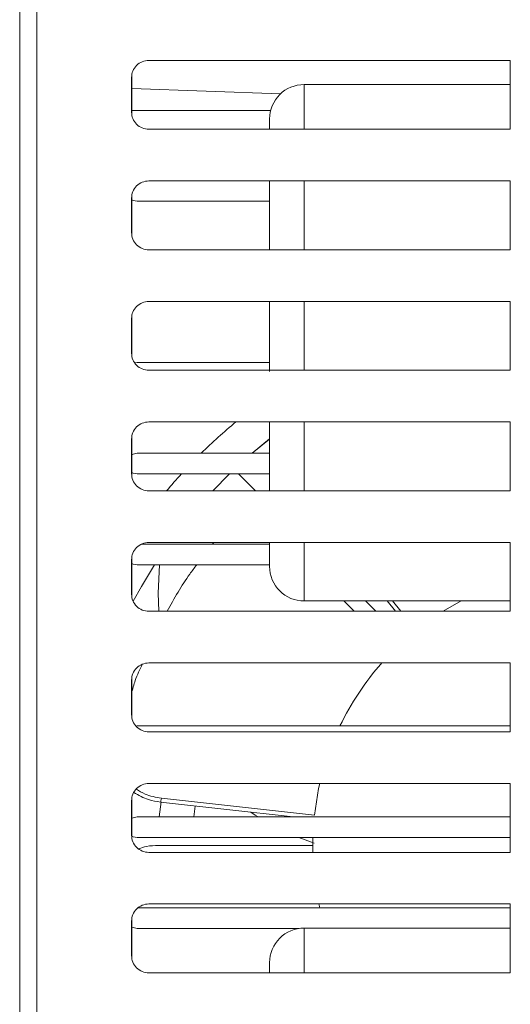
# Model space of a CAD drawing. Header units: millimetres. Extents: x -420 to 420, y -297 to 297.
# Tile 83 of 197: x -274 to -246, y 122 to 179. Entities that reach past the tile are written whole.
import ezdxf

# ---------------------------------------------------------------- set-up
doc = ezdxf.new("R2010")
doc.units = ezdxf.units.MM
doc.header["$MEASUREMENT"] = 0
doc.layers.add('layer 1', color=7, linetype='Continuous')

msp = doc.modelspace()

# ---------------------------------------------------------------- linework, layer by layer
at = {"layer": 'layer 1', "color": 7, "lineweight": 9}
for points in [[(-274.3289, 107.2447), (-274.3289, 107.2447), (-274.3289, 210.6544), (-274.3289, 210.6544)], [(-273.3243, 210.7729), (-273.3243, 210.7729), (-273.3243, 107.2447), (-273.3243, 107.2447)], [(-245.6963, 176.7332), (-245.6963, 176.7332), (-266.794, 176.7332), (-266.794, 176.7332)], [(-245.6963, 176.7332), (-245.6963, 176.7332), (-245.6963, 172.7146), (-245.6963, 172.7146)], [(-267.7786, 175.9284), (-267.7786, 175.9284), (-267.7786, 173.5193), (-267.7786, 173.5193)], [(-267.7988, 175.7286), (-267.7988, 175.7286), (-267.7988, 173.7192), (-267.7988, 173.7192)], [(-245.6963, 175.3267), (-245.6963, 175.3267), (-257.7321, 175.3267), (-257.7321, 175.3267)], [(-257.7321, 175.3267), (-257.7321, 175.3267), (-257.7321, 172.7146), (-257.7321, 172.7146)], [(-259.1067, 174.783), (-259.1067, 174.783), (-267.7786, 175.0857), (-267.7786, 175.0857)], [(-259.6777, 173.8197), (-259.6777, 173.8197), (-267.7786, 173.8197), (-267.7786, 173.8197)], [(-259.7414, 172.7146), (-259.7414, 172.7146), (-259.7414, 173.3174), (-259.7414, 173.3174)], [(-266.794, 172.7146), (-266.794, 172.7146), (-245.6963, 172.7146), (-245.6963, 172.7146)], [(-245.6963, 169.7007), (-245.6963, 169.7007), (-266.794, 169.7007), (-266.794, 169.7007)], [(-259.7414, 165.682), (-259.7414, 165.682), (-259.7414, 169.7207), (-259.7414, 169.7207)], [(-257.7321, 169.7007), (-257.7321, 169.7007), (-257.7321, 165.682), (-257.7321, 165.682)], [(-245.6963, 169.7007), (-245.6963, 169.7007), (-245.6963, 165.682), (-245.6963, 165.682)], [(-267.7988, 168.6959), (-267.7988, 168.6959), (-267.7988, 166.6867), (-267.7988, 166.6867)], [(-267.7786, 168.8959), (-267.7786, 168.8959), (-267.7786, 166.4867), (-267.7786, 166.4867)], [(-259.7414, 168.5151), (-259.7414, 168.5151), (-267.4772, 168.5151), (-267.4772, 168.5151)], [(-266.794, 165.682), (-266.794, 165.682), (-245.6963, 165.682), (-245.6963, 165.682)], [(-245.6963, 162.668), (-245.6963, 162.668), (-266.794, 162.668), (-266.794, 162.668)], [(-259.7414, 159.2317), (-259.7414, 159.2317), (-259.7414, 162.668), (-259.7414, 162.668)], [(-257.7321, 162.668), (-257.7321, 162.668), (-257.7321, 159.074), (-257.7321, 159.074)], [(-245.6963, 162.668), (-245.6963, 162.668), (-245.6963, 158.6494), (-245.6963, 158.6494)], [(-267.7988, 161.6634), (-267.7988, 161.6634), (-267.7988, 159.654), (-267.7988, 159.654)], [(-267.7786, 161.8633), (-267.7786, 161.8633), (-267.7786, 159.4542), (-267.7786, 159.4542)], [(-259.7414, 158.5878), (-259.7414, 158.5878), (-259.7414, 159.2317), (-259.7414, 159.2317)], [(-267.4772, 159.1116), (-267.4772, 159.1116), (-267.6272, 159.0927), (-267.6272, 159.0927)], [(-267.4772, 159.1116), (-267.4772, 159.1116), (-259.7414, 159.1116), (-259.7414, 159.1116)], [(-266.794, 158.6494), (-266.794, 158.6494), (-245.6963, 158.6494), (-245.6963, 158.6494)], [(-257.7321, 159.074), (-257.7321, 159.074), (-257.7321, 158.6494), (-257.7321, 158.6494)], [(-245.6963, 155.6355), (-245.6963, 155.6355), (-266.794, 155.6355), (-266.794, 155.6355)], [(-261.7161, 155.6355), (-262.4142, 155.0548), (-263.0872, 154.4448), (-263.7337, 153.807)], [(-259.7414, 151.6169), (-259.7414, 151.6169), (-259.7414, 155.6355), (-259.7414, 155.6355)], [(-257.7321, 155.6355), (-257.7321, 155.6355), (-257.7321, 151.6169), (-257.7321, 151.6169)], [(-245.6963, 155.6355), (-245.6963, 155.6355), (-245.6963, 151.6169), (-245.6963, 151.6169)], [(-267.7988, 154.6308), (-267.7988, 154.6308), (-267.7988, 152.6215), (-267.7988, 152.6215)], [(-267.7786, 154.8308), (-267.7786, 154.8308), (-267.7786, 152.4215), (-267.7786, 152.4215)], [(-260.7671, 153.807), (-260.7671, 153.807), (-259.7414, 154.6477), (-259.7414, 154.6477)], [(-267.4772, 153.807), (-267.4772, 153.807), (-259.7414, 153.807), (-259.7414, 153.807)], [(-259.7414, 152.6014), (-259.7414, 152.6014), (-267.4772, 152.6014), (-267.4772, 152.6014)], [(-264.8937, 152.6014), (-265.188, 152.2791), (-265.4758, 151.9508), (-265.7568, 151.6169)], [(-263.066, 151.6169), (-263.066, 151.6169), (-262.0923, 152.6014), (-262.0923, 152.6014)], [(-260.5724, 151.6169), (-260.5724, 151.6169), (-261.557, 152.6014), (-261.557, 152.6014)], [(-266.794, 151.6169), (-266.794, 151.6169), (-245.6963, 151.6169), (-245.6963, 151.6169)], [(-267.2321, 148.5024), (-267.2321, 148.5024), (-259.7414, 148.5024), (-259.7414, 148.5024)], [(-245.6963, 148.6029), (-245.6963, 148.6029), (-266.794, 148.6029), (-266.794, 148.6029)], [(-263.0128, 148.6029), (-263.0128, 148.6029), (-263.085, 148.5024), (-263.085, 148.5024)], [(-263.0799, 148.5024), (-263.0799, 148.5024), (-263.0038, 148.6029), (-263.0038, 148.6029)], [(-259.7414, 147.1964), (-259.7414, 147.1964), (-259.7414, 148.6029), (-259.7414, 148.6029)], [(-257.7321, 148.6029), (-257.7321, 148.6029), (-257.7321, 145.187), (-257.7321, 145.187)], [(-245.6963, 148.6029), (-245.6963, 148.6029), (-245.6963, 144.5842), (-245.6963, 144.5842)], [(-267.7786, 147.7981), (-267.7786, 147.7981), (-267.7786, 145.389), (-267.7786, 145.389)], [(-267.7988, 147.5982), (-267.7988, 147.5982), (-267.7988, 145.589), (-267.7988, 145.589)], [(-259.7414, 147.2968), (-259.7414, 147.2968), (-267.4772, 147.2968), (-267.4772, 147.2968)], [(-257.7321, 145.187), (-257.7321, 145.187), (-245.6963, 145.187), (-245.6963, 145.187)], [(-255.4213, 145.187), (-255.4213, 145.187), (-254.8185, 144.5842), (-254.8185, 144.5842)], [(-253.5399, 144.5842), (-253.5399, 144.5842), (-254.1427, 145.187), (-254.1427, 145.187)], [(-252.879, 145.187), (-252.879, 145.187), (-252.3966, 144.5842), (-252.3966, 144.5842)], [(-252.0903, 144.5842), (-252.0903, 144.5842), (-252.5728, 145.187), (-252.5728, 145.187)], [(-249.6231, 144.5842), (-249.6231, 144.5842), (-248.5626, 145.187), (-248.5626, 145.187)], [(-266.794, 144.5842), (-266.794, 144.5842), (-245.6963, 144.5842), (-245.6963, 144.5842)], [(-245.6963, 141.5704), (-245.6963, 141.5704), (-266.794, 141.5704), (-266.794, 141.5704)], [(-253.196, 141.5704), (-254.1756, 140.4628), (-254.9976, 139.2255), (-255.639, 137.8933)], [(-245.6963, 141.5704), (-245.6963, 141.5704), (-245.6963, 137.5517), (-245.6963, 137.5517)], [(-267.7988, 140.5656), (-267.7988, 140.5656), (-267.7988, 138.5564), (-267.7988, 138.5564)], [(-267.7786, 140.7656), (-267.7786, 140.7656), (-267.7786, 138.3565), (-267.7786, 138.3565)], [(-267.4772, 137.8933), (-267.4772, 137.8933), (-267.5453, 137.8894), (-267.5453, 137.8894)], [(-267.4772, 137.8933), (-267.4772, 137.8933), (-245.6963, 137.8933), (-245.6963, 137.8933)], [(-266.794, 137.5517), (-266.794, 137.5517), (-245.6963, 137.5517), (-245.6963, 137.5517)], [(-245.6963, 134.5377), (-245.6963, 134.5377), (-266.794, 134.5377), (-266.794, 134.5377)], [(-245.6963, 134.5377), (-245.6963, 134.5377), (-245.6963, 130.5191), (-245.6963, 130.5191)], [(-267.7988, 133.5331), (-267.7988, 133.5331), (-267.7988, 131.5238), (-267.7988, 131.5238)], [(-267.7786, 133.733), (-267.7786, 133.733), (-267.7786, 131.3238), (-267.7786, 131.3238)], [(-266.0647, 133.4594), (-266.0647, 133.4594), (-266.1819, 132.5887), (-266.1819, 132.5887)], [(-266.1057, 133.4477), (-266.1057, 133.4477), (-266.0573, 133.6828), (-266.0573, 133.6828)], [(-266.1057, 133.4477), (-266.1057, 133.4477), (-258.361, 132.5887), (-258.361, 132.5887)], [(-257.132, 132.693), (-257.132, 132.693), (-266.0573, 133.6828), (-266.0573, 133.6828)], [(-264.0827, 133.2232), (-264.0827, 133.2232), (-264.1707, 132.5887), (-264.1707, 132.5887)], [(-267.4772, 132.5887), (-267.4772, 132.5887), (-245.6963, 132.5887), (-245.6963, 132.5887)], [(-245.6963, 131.3831), (-245.6963, 131.3831), (-267.4772, 131.3831), (-267.4772, 131.3831)], [(-257.1393, 131.0526), (-257.1393, 131.0526), (-258.0335, 131.3831), (-258.0335, 131.3831)], [(-266.794, 130.5191), (-266.794, 130.5191), (-245.6963, 130.5191), (-245.6963, 130.5191)], [(-266.233, 130.921), (-266.233, 130.921), (-257.2297, 130.921), (-257.2297, 130.921)], [(-267.4228, 127.2841), (-267.4228, 127.2841), (-245.6963, 127.2841), (-245.6963, 127.2841)], [(-245.6963, 127.5052), (-245.6963, 127.5052), (-266.794, 127.5052), (-266.794, 127.5052)], [(-256.8131, 127.2841), (-256.8131, 127.2841), (-256.8627, 127.5052), (-256.8627, 127.5052)], [(-245.6963, 127.5052), (-245.6963, 127.5052), (-245.6963, 123.4866), (-245.6963, 123.4866)], [(-267.7988, 126.5005), (-267.7988, 126.5005), (-267.7988, 124.4912), (-267.7988, 124.4912)], [(-267.7786, 126.7004), (-267.7786, 126.7004), (-267.7786, 124.2913), (-267.7786, 124.2913)], [(-258.0156, 126.0785), (-258.0156, 126.0785), (-267.4772, 126.0785), (-267.4772, 126.0785)], [(-245.6963, 126.0986), (-245.6963, 126.0986), (-257.7321, 126.0986), (-257.7321, 126.0986)], [(-257.7321, 126.0986), (-257.7321, 126.0986), (-257.7321, 123.4866), (-257.7321, 123.4866)], [(-259.7414, 123.4866), (-259.7414, 123.4866), (-259.7414, 124.0894), (-259.7414, 124.0894)], [(-266.794, 123.4866), (-266.794, 123.4866), (-245.6963, 123.4866), (-245.6963, 123.4866)]]:
    msp.add_open_spline(points, degree=3, dxfattribs=at)
for points in [[(-266.794, 176.7332), (-267.0605, 176.7332), (-267.3161, 176.6273), (-267.5045, 176.4388), (-267.5045, 176.4388), (-267.6928, 176.2506), (-267.7988, 175.995), (-267.7988, 175.7286)], [(-257.7321, 175.3267), (-258.265, 175.3267), (-258.7761, 175.1149), (-259.1529, 174.7381), (-259.1529, 174.7381), (-259.5298, 174.3614), (-259.7414, 173.8502), (-259.7414, 173.3174)], [(-267.7988, 173.7192), (-267.7988, 173.4528), (-267.6928, 173.1972), (-267.5045, 173.0087), (-267.5045, 173.0087), (-267.3161, 172.8205), (-267.0605, 172.7146), (-266.794, 172.7146)], [(-266.794, 169.7007), (-267.0605, 169.7007), (-267.3161, 169.5947), (-267.5045, 169.4063), (-267.5045, 169.4063), (-267.6928, 169.218), (-267.7988, 168.9625), (-267.7988, 168.6959)], [(-267.7786, 168.5959), (-267.7786, 168.5959), (-267.7079, 168.561), (-267.7079, 168.561), (-267.7079, 168.561), (-267.7079, 168.561), (-267.4772, 168.5151), (-267.4772, 168.5151)], [(-267.7988, 166.6867), (-267.7988, 166.4202), (-267.6928, 166.1646), (-267.5045, 165.9762), (-267.5045, 165.9762), (-267.3161, 165.7879), (-267.0605, 165.682), (-266.794, 165.682)], [(-266.794, 162.668), (-267.0605, 162.668), (-267.3161, 162.5622), (-267.5045, 162.3737), (-267.5045, 162.3737), (-267.6928, 162.1855), (-267.7988, 161.9298), (-267.7988, 161.6634)], [(-267.7988, 159.654), (-267.7988, 159.3876), (-267.6928, 159.1321), (-267.5045, 158.9435), (-267.5045, 158.9435), (-267.3161, 158.7553), (-267.0605, 158.6494), (-266.794, 158.6494)], [(-266.794, 155.6355), (-267.0605, 155.6355), (-267.3161, 155.5296), (-267.5045, 155.3412), (-267.5045, 155.3412), (-267.6928, 155.1528), (-267.7988, 154.8973), (-267.7988, 154.6308)], [(-260.7551, 153.807), (-260.7551, 153.807), (-260.6558, 153.891), (-260.6558, 153.891), (-260.6558, 153.891), (-260.6558, 153.891), (-259.7414, 154.632), (-259.7414, 154.632)], [(-267.4772, 153.807), (-267.4772, 153.807), (-267.7079, 153.7612), (-267.7079, 153.7612), (-267.7079, 153.7612), (-267.7079, 153.7612), (-267.7786, 153.7262), (-267.7786, 153.7262)], [(-267.7988, 152.6215), (-267.7988, 152.3551), (-267.6928, 152.0995), (-267.5045, 151.911), (-267.5045, 151.911), (-267.3161, 151.7227), (-267.0605, 151.6169), (-266.794, 151.6169)], [(-267.7786, 152.6822), (-267.7786, 152.6822), (-267.7079, 152.6473), (-267.7079, 152.6473), (-267.7079, 152.6473), (-267.7079, 152.6473), (-267.4772, 152.6014), (-267.4772, 152.6014)], [(-266.794, 148.6029), (-267.0605, 148.6029), (-267.3161, 148.4971), (-267.5045, 148.3085), (-267.5045, 148.3085), (-267.6928, 148.1203), (-267.7988, 147.8647), (-267.7988, 147.5982)], [(-267.7786, 147.3776), (-267.7786, 147.3776), (-267.7079, 147.3426), (-267.7079, 147.3426), (-267.7079, 147.3426), (-267.7079, 147.3426), (-267.4772, 147.2968), (-267.4772, 147.2968)], [(-267.7103, 145.1768), (-267.7103, 145.1768), (-267.2286, 146.0397), (-267.2286, 146.0397), (-267.2286, 146.0397), (-267.2286, 146.0397), (-266.4581, 147.2968), (-266.4581, 147.2968)], [(-266.2021, 144.5842), (-266.2021, 144.5842), (-266.2554, 145.6503), (-266.2554, 145.6503), (-266.2554, 145.6503), (-266.2554, 145.6503), (-266.1784, 147.2968), (-266.1784, 147.2968)], [(-265.7201, 144.5842), (-265.304, 145.3365), (-264.8881, 146.0886), (-264.4039, 146.7582), (-264.4039, 146.7582), (-264.2712, 146.9418), (-264.1331, 147.1192), (-263.9951, 147.2968)], [(-259.7414, 147.1964), (-259.7414, 146.6635), (-259.5298, 146.1523), (-259.1529, 145.7755), (-259.1529, 145.7755), (-258.7761, 145.3987), (-258.265, 145.187), (-257.7321, 145.187)], [(-267.7988, 145.589), (-267.7988, 145.3225), (-267.6928, 145.0669), (-267.5045, 144.8784), (-267.5045, 144.8784), (-267.3161, 144.6902), (-267.0605, 144.5842), (-266.794, 144.5842)], [(-266.794, 141.5704), (-267.0605, 141.5704), (-267.3161, 141.4644), (-267.5045, 141.276), (-267.5045, 141.276), (-267.6928, 141.0877), (-267.7988, 140.8321), (-267.7988, 140.5656)], [(-267.7988, 139.8038), (-267.735, 140.0559), (-267.6713, 140.3081), (-267.5861, 140.5505), (-267.5861, 140.5505), (-267.471, 140.8783), (-267.3166, 141.1885), (-267.1625, 141.4987)], [(-267.7988, 138.5564), (-267.7988, 138.2899), (-267.6928, 138.0343), (-267.5045, 137.8459), (-267.5045, 137.8459), (-267.3161, 137.6575), (-267.0605, 137.5517), (-266.794, 137.5517)], [(-266.794, 134.5377), (-267.0605, 134.5377), (-267.3161, 134.4319), (-267.5045, 134.2434), (-267.5045, 134.2434), (-267.6928, 134.0552), (-267.7988, 133.7995), (-267.7988, 133.5331)], [(-257.132, 132.693), (-257.132, 132.693), (-256.8812, 134.2504), (-256.8812, 134.2504), (-256.8812, 134.2504), (-256.8812, 134.2504), (-256.8177, 134.5377), (-256.8177, 134.5377)], [(-267.6635, 134.0063), (-267.3895, 133.8491), (-267.1153, 133.6923), (-266.8124, 133.5958), (-266.8124, 133.5958), (-266.5876, 133.5243), (-266.3466, 133.4859), (-266.1057, 133.4477)], [(-266.0573, 133.6828), (-266.3884, 133.7368), (-266.7197, 133.7909), (-267.0084, 133.9181), (-267.0084, 133.9181), (-267.1901, 133.9981), (-267.3548, 134.107), (-267.5196, 134.2159)], [(-260.4061, 132.5887), (-260.4061, 132.5887), (-260.5792, 132.6979), (-260.5792, 132.6979), (-260.5792, 132.6979), (-260.5792, 132.6979), (-260.8318, 132.8627), (-260.8318, 132.8627)], [(-267.4772, 132.5887), (-267.4772, 132.5887), (-267.7079, 132.5429), (-267.7079, 132.5429), (-267.7079, 132.5429), (-267.7079, 132.5429), (-267.7786, 132.5079), (-267.7786, 132.5079)], [(-267.7988, 131.5238), (-267.7988, 131.2573), (-267.6928, 131.0018), (-267.5045, 130.8133), (-267.5045, 130.8133), (-267.3161, 130.625), (-267.0605, 130.5191), (-266.794, 130.5191)], [(-267.7786, 131.4639), (-267.7786, 131.4639), (-267.7079, 131.4289), (-267.7079, 131.4289), (-267.7079, 131.4289), (-267.7079, 131.4289), (-267.4772, 131.3831), (-267.4772, 131.3831)], [(-257.2247, 130.5191), (-257.2247, 130.5191), (-257.2285, 131.1183), (-257.2285, 131.1183), (-257.2285, 131.1183), (-257.2285, 131.1183), (-257.2231, 131.3831), (-257.2231, 131.3831)], [(-267.3754, 130.7285), (-267.2279, 130.7808), (-267.0804, 130.8328), (-266.925, 130.8647), (-266.925, 130.8647), (-266.7046, 130.9104), (-266.4688, 130.9157), (-266.233, 130.921)], [(-266.794, 127.5052), (-267.0605, 127.5052), (-267.3161, 127.3993), (-267.5045, 127.2108), (-267.5045, 127.2108), (-267.6928, 127.0225), (-267.7988, 126.767), (-267.7988, 126.5005)], [(-267.7786, 126.1593), (-267.7786, 126.1593), (-267.7079, 126.1244), (-267.7079, 126.1244), (-267.7079, 126.1244), (-267.7079, 126.1244), (-267.4772, 126.0785), (-267.4772, 126.0785)], [(-257.7321, 126.0986), (-258.265, 126.0986), (-258.7761, 125.8869), (-259.1529, 125.5101), (-259.1529, 125.5101), (-259.5298, 125.1334), (-259.7414, 124.6222), (-259.7414, 124.0894)], [(-267.7988, 124.4912), (-267.7988, 124.2248), (-267.6928, 123.9691), (-267.5045, 123.7807), (-267.5045, 123.7807), (-267.3161, 123.5924), (-267.0605, 123.4866), (-266.794, 123.4866)]]:
    msp.add_open_spline(points, degree=3, knots=[0, 0, 0, 0, 0.3333333, 0.3333333, 0.3333333, 0.3333333, 1, 1, 1, 1], dxfattribs=at)

doc.saveas('drawing.dxf')
